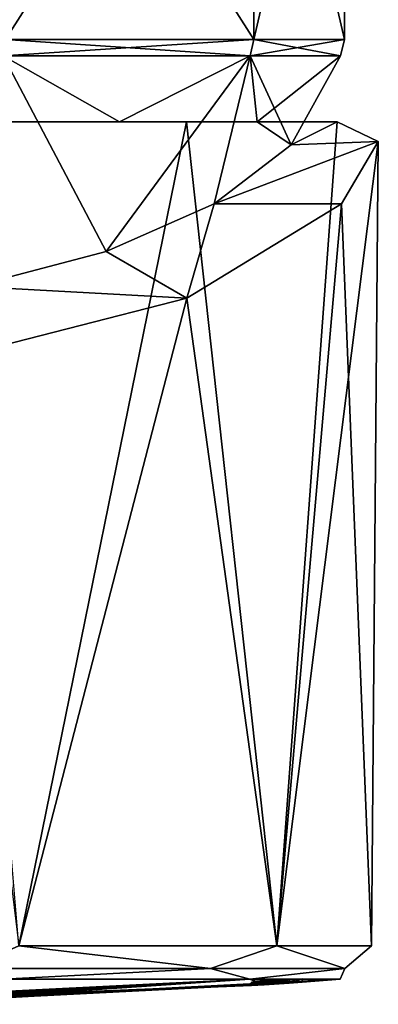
# Model space of a CAD drawing. Header units: millimetres. Extents: x -142 to 33, y -189 to 10.
# Tile 55 of 56: x 10 to 21, y -48 to -19. Entities that reach past the tile are written whole.
import ezdxf

# ---------------------------------------------------------------- set-up
doc = ezdxf.new("R2010")
doc.units = ezdxf.units.MM
doc.header["$LTSCALE"] = 52.148148
for name, color, linetype in [('12', 7, 'CONTINUOUS'), ('122', 7, 'CONTINUOUS'), ('127', 7, 'CONTINUOUS'), ('129', 7, 'CONTINUOUS'), ('13', 7, 'CONTINUOUS'), ('131', 7, 'CONTINUOUS'), ('139', 7, 'CONTINUOUS'), ('14', 7, 'CONTINUOUS'), ('140', 7, 'CONTINUOUS'), ('141', 7, 'CONTINUOUS'), ('3', 7, 'CONTINUOUS'), ('4', 7, 'CONTINUOUS')]:
    doc.layers.add(name, color=color, linetype=linetype)

msp = doc.modelspace()

# ---------------------------------------------------------------- linework, layer by layer
at = {"layer": '12', "color": 7, "linetype": 'Continuous'}
for points in [[(17.25, -47.327), (17.624, -47.301, -0.649), (17.624, -47.201, -0.649), (17.25, -47.327)], [(17.25, -47.227, 0), (17.25, -47.327), (17.624, -47.201, -0.649), (17.25, -47.227, 0)], [(17.624, -47.301, -0.649), (18.368, -47.25, -0.654), (18.368, -47.149, -0.654), (17.624, -47.301, -0.649)], [(17.624, -47.201, -0.649), (17.624, -47.301, -0.649), (18.368, -47.149, -0.654), (17.624, -47.201, -0.649)], [(18.368, -47.25, -0.654), (18.75, -47.223), (18.75, -47.123, 0), (18.368, -47.25, -0.654)], [(18.368, -47.149, -0.654), (18.368, -47.25, -0.654), (18.75, -47.123, 0), (18.368, -47.149, -0.654)]]:
    msp.add_3dface(points, dxfattribs=at)
at = {"layer": '122', "color": 7, "linetype": 'Continuous'}
for points in [[(10.394, -46.152, -18.003), (16.042, -46.826, -12.793), (8.903, -46.826, -18.487), (10.394, -46.152, -18.003)], [(10.394, -46.152, 18.003), (8.903, -46.826, 18.487), (16.042, -46.826, 12.793), (10.394, -46.152, 18.003)], [(10.394, -46.152, -18.003), (18.003, -46.152, -10.394), (16.042, -46.826, -12.793), (10.394, -46.152, -18.003)], [(18.003, -46.152, 10.394), (10.394, -46.152, 18.003), (16.042, -46.826, 12.793), (18.003, -46.152, 10.394)], [(18.003, -46.152, -10.394), (20.005, -46.826, -4.566), (16.042, -46.826, -12.793), (18.003, -46.152, -10.394)], [(18.003, -46.152, 10.394), (16.042, -46.826, 12.793), (20.005, -46.826, 4.566), (18.003, -46.152, 10.394)], [(18.003, -46.152, -10.394), (20.788, -46.152, 0), (20.005, -46.826, -4.566), (18.003, -46.152, -10.394)], [(20.788, -46.152, 0), (18.003, -46.152, 10.394), (20.005, -46.826, 4.566), (20.788, -46.152, 0)], [(20.788, -46.152, 0), (20.005, -46.826, 4.566), (20.005, -46.826, -4.566), (20.788, -46.152, 0)], [(8.903, -46.826, 18.487), (9.932, -47.14, 17.203), (16.042, -46.826, 12.793), (8.903, -46.826, 18.487)], [(16.042, -46.826, -12.793), (9.932, -47.14, -17.203), (8.903, -46.826, -18.487), (16.042, -46.826, -12.793)], [(9.932, -47.14, 17.203), (17.203, -47.14, 9.932), (16.042, -46.826, 12.793), (9.932, -47.14, 17.203)], [(17.203, -47.14, -9.932), (9.932, -47.14, -17.203), (16.042, -46.826, -12.793), (17.203, -47.14, -9.932)], [(16.042, -46.826, 12.793), (17.203, -47.14, 9.932), (20.005, -46.826, 4.566), (16.042, -46.826, 12.793)], [(20.005, -46.826, -4.566), (17.203, -47.14, -9.932), (16.042, -46.826, -12.793), (20.005, -46.826, -4.566)], [(17.203, -47.14, 9.932), (19.865, -47.14, 0), (20.005, -46.826, 4.566), (17.203, -47.14, 9.932)], [(19.865, -47.14, 0), (17.203, -47.14, -9.932), (20.005, -46.826, -4.566), (19.865, -47.14, 0)], [(20.005, -46.826, 4.566), (19.865, -47.14, 0), (20.005, -46.826, -4.566), (20.005, -46.826, 4.566)]]:
    msp.add_3dface(points, dxfattribs=at)
at = {"layer": '127', "linetype": 'Continuous'}
for points in [[(10, -8, -17.32), (17.321, -8, -10), (10, -19.475, -17.321), (10, -8, -17.32)], [(10, -19.475, -17.321), (17.321, -8, -10), (17.321, -19.475, -10), (10, -19.475, -17.321)], [(17.321, -8, 10), (10, -8, 17.32), (17.321, -19.475, 10), (17.321, -8, 10)], [(17.321, -19.475, 10), (10, -8, 17.32), (10, -19.475, 17.321), (17.321, -19.475, 10)], [(17.321, -8, -10), (19.999, -8), (17.321, -19.475, -10), (17.321, -8, -10)], [(19.999, -8), (17.321, -8, 10), (20, -19.475, 0), (19.999, -8)], [(17.321, -19.475, -10), (19.999, -8), (20, -19.475, 0), (17.321, -19.475, -10)], [(20, -19.475, 0), (17.321, -8, 10), (17.321, -19.475, 10), (20, -19.475, 0)]]:
    msp.add_3dface(points, dxfattribs=at)
at = {"layer": '129', "linetype": 'Continuous'}
for points in [[(7.241, -21.9, -17.349), (9.937, -19.96, -17.212), (13.365, -21.9, -13.221), (7.241, -21.9, -17.349)], [(9.038, -26.753, 13.334), (12.972, -25.718, 10.49), (9.937, -19.96, 17.212), (9.038, -26.753, 13.334)], [(9.937, -19.96, 17.212), (12.972, -25.718, 10.49), (17.212, -19.96, 9.937), (9.937, -19.96, 17.212)], [(9.937, -19.96, -17.212), (17.212, -19.96, -9.937), (13.365, -21.9, -13.221), (9.937, -19.96, -17.212)], [(12.972, -25.718, 10.49), (16.155, -24.312, 6.628), (17.212, -19.96, 9.937), (12.972, -25.718, 10.49)], [(17.212, -19.96, -9.937), (17.426, -21.9, -7.053), (13.365, -21.9, -13.221), (17.212, -19.96, -9.937)], [(16.155, -24.312, 6.628), (18.422, -22.577, 0.276), (17.212, -19.96, 9.937), (16.155, -24.312, 6.628)], [(19.875, -19.96, 0), (17.426, -21.9, -7.053), (17.212, -19.96, -9.937), (19.875, -19.96, 0)], [(17.212, -19.96, 9.937), (18.422, -22.577, 0.276), (19.875, -19.96, 0), (17.212, -19.96, 9.937)], [(18.422, -22.577, 0.276), (17.426, -21.9, -7.053), (19.875, -19.96, 0), (18.422, -22.577, 0.276)]]:
    msp.add_3dface(points, dxfattribs=at)
at = {"layer": '13', "color": 7, "linetype": 'Continuous'}
for points in [[(17.615, -47.302, 0.644), (17.25, -47.227, 0), (17.616, -47.201, 0.644), (17.615, -47.302, 0.644)], [(17.615, -47.302, 0.644), (17.25, -47.327), (17.25, -47.227, 0), (17.615, -47.302, 0.644)], [(18.366, -47.25, 0.654), (17.615, -47.302, 0.644), (17.616, -47.201, 0.644), (18.366, -47.25, 0.654)], [(18.367, -47.149, 0.654), (18.366, -47.25, 0.654), (17.616, -47.201, 0.644), (18.367, -47.149, 0.654)], [(18.75, -47.223), (18.366, -47.25, 0.654), (18.367, -47.149, 0.654), (18.75, -47.223)], [(18.75, -47.123, 0), (18.75, -47.223), (18.367, -47.149, 0.654), (18.75, -47.123, 0)]]:
    msp.add_3dface(points, dxfattribs=at)
at = {"layer": '131', "linetype": 'Continuous'}
for points in [[(10, -19.475, -17.321), (17.321, -19.475, -10), (9.937, -19.96, -17.212), (10, -19.475, -17.321)], [(17.321, -19.475, -10), (17.212, -19.96, -9.937), (9.937, -19.96, -17.212), (17.321, -19.475, -10)], [(10, -19.475, 17.321), (9.937, -19.96, 17.212), (17.212, -19.96, 9.937), (10, -19.475, 17.321)], [(17.321, -19.475, 10), (10, -19.475, 17.321), (17.212, -19.96, 9.937), (17.321, -19.475, 10)], [(17.321, -19.475, -10), (20, -19.475, 0), (17.212, -19.96, -9.937), (17.321, -19.475, -10)], [(20, -19.475, 0), (19.875, -19.96, 0), (17.212, -19.96, -9.937), (20, -19.475, 0)], [(17.321, -19.475, 10), (17.212, -19.96, 9.937), (19.875, -19.96, 0), (17.321, -19.475, 10)], [(20, -19.475, 0), (17.321, -19.475, 10), (19.875, -19.96, 0), (20, -19.475, 0)]]:
    msp.add_3dface(points, dxfattribs=at)
at = {"layer": '139', "linetype": 'Continuous'}
for points in [[(7.241, -21.9, -17.349), (13.365, -21.9, -13.221), (8.361, -21.9, -19.263), (7.241, -21.9, -17.349)], [(13.365, -21.9, -13.221), (15.339, -21.9, -14.342), (8.361, -21.9, -19.263), (13.365, -21.9, -13.221)], [(13.365, -21.9, -13.221), (17.426, -21.9, -7.053), (15.339, -21.9, -14.342), (13.365, -21.9, -13.221)], [(17.426, -21.9, -7.053), (19.78, -21.9, -7.053), (15.339, -21.9, -14.342), (17.426, -21.9, -7.053)]]:
    msp.add_3dface(points, dxfattribs=at)
at = {"layer": '14', "color": 140, "linetype": 'Continuous', "true_color": 0x0cb8eb}
for points in [[(17.25, -47.227, 0), (17.624, -47.201, -0.649), (18.75, -47.123, 0), (17.25, -47.227, 0)], [(17.25, -47.227, 0), (18.75, -47.123, 0), (18.367, -47.149, 0.654), (17.25, -47.227, 0)], [(17.25, -47.227, 0), (18.367, -47.149, 0.654), (17.616, -47.201, 0.644), (17.25, -47.227, 0)], [(17.624, -47.201, -0.649), (18.368, -47.149, -0.654), (18.75, -47.123, 0), (17.624, -47.201, -0.649)]]:
    msp.add_3dface(points, dxfattribs=at)
at = {"layer": '140', "linetype": 'Continuous'}
for points in [[(17.426, -21.9, -7.053), (18.422, -22.577, 0.276), (19.78, -21.9, -7.053), (17.426, -21.9, -7.053)], [(19.78, -21.9, -7.053), (18.422, -22.577, 0.276), (20.993, -22.477, -0.281), (19.78, -21.9, -7.053)], [(18.422, -22.577, 0.276), (16.155, -24.312, 6.628), (20.993, -22.477, -0.281), (18.422, -22.577, 0.276)], [(16.155, -24.312, 6.628), (19.905, -24.312, 6.628), (20.993, -22.477, -0.281), (16.155, -24.312, 6.628)]]:
    msp.add_3dface(points, dxfattribs=at)
at = {"layer": '141', "linetype": 'Continuous'}
for points in [[(16.155, -24.312, 6.628), (12.972, -25.718, 10.49), (15.352, -27.091, 14.262), (16.155, -24.312, 6.628)], [(16.155, -24.312, 6.628), (15.352, -27.091, 14.262), (19.905, -24.312, 6.628), (16.155, -24.312, 6.628)], [(12.972, -25.718, 10.49), (9.038, -26.753, 13.334), (15.352, -27.091, 14.262), (12.972, -25.718, 10.49)], [(9.038, -26.753, 13.334), (8.283, -28.899, 19.231), (15.352, -27.091, 14.262), (9.038, -26.753, 13.334)]]:
    msp.add_3dface(points, dxfattribs=at)
at = {"layer": '3', "color": 7, "linetype": 'Continuous'}
for points in [[(8.361, -21.9, -19.263), (15.339, -21.9, -14.342), (10.394, -46.152, -18.003), (8.361, -21.9, -19.263)], [(10.394, -46.152, -18.003), (15.339, -21.9, -14.342), (18.003, -46.152, -10.394), (10.394, -46.152, -18.003)], [(15.339, -21.9, -14.342), (19.78, -21.9, -7.053), (18.003, -46.152, -10.394), (15.339, -21.9, -14.342)], [(18.003, -46.152, -10.394), (19.78, -21.9, -7.053), (20.993, -22.477, -0.281), (18.003, -46.152, -10.394)], [(20.788, -46.152, 0), (18.003, -46.152, -10.394), (20.993, -22.477, -0.281), (20.788, -46.152, 0)], [(19.905, -24.312, 6.628), (20.788, -46.152, 0), (20.993, -22.477, -0.281), (19.905, -24.312, 6.628)], [(15.352, -27.091, 14.262), (18.003, -46.152, 10.394), (19.905, -24.312, 6.628), (15.352, -27.091, 14.262)], [(18.003, -46.152, 10.394), (20.788, -46.152, 0), (19.905, -24.312, 6.628), (18.003, -46.152, 10.394)], [(8.283, -28.899, 19.231), (10.394, -46.152, 18.003), (15.352, -27.091, 14.262), (8.283, -28.899, 19.231)], [(10.394, -46.152, 18.003), (18.003, -46.152, 10.394), (15.352, -27.091, 14.262), (10.394, -46.152, 18.003)]]:
    msp.add_3dface(points, dxfattribs=at)
at = {"layer": '4', "color": 7, "linetype": 'Continuous'}
for points in [[(3.123, -47.839, -4.714), (3.053, -47.84, -4.685), (17.203, -47.14, -9.932), (3.123, -47.839, -4.714)], [(17.203, -47.14, -9.932), (3.053, -47.84, -4.685), (9.932, -47.14, -17.203), (17.203, -47.14, -9.932)], [(3.204, -47.838, -4.714), (3.123, -47.839, -4.714), (17.203, -47.14, -9.932), (3.204, -47.838, -4.714)], [(3.274, -47.837, -4.685), (3.204, -47.838, -4.714), (17.203, -47.14, -9.932), (3.274, -47.837, -4.685)], [(3.303, -47.838, -4.615), (3.274, -47.837, -4.685), (17.203, -47.14, -9.932), (3.303, -47.838, -4.615)], [(3.303, -47.845, -4.192), (3.303, -47.838, -4.615), (17.203, -47.14, -9.932), (3.303, -47.845, -4.192)], [(3.303, -47.845, -4.192), (17.203, -47.14, -9.932), (3.838, -47.831, -4.574), (3.303, -47.845, -4.192)], [(3.838, -47.831, -4.574), (17.203, -47.14, -9.932), (4.126, -47.824, -4.745), (3.838, -47.831, -4.574)], [(3.877, -47.844, 3.723), (4.419, -47.857, 1.67), (17.203, -47.14, 9.932), (3.877, -47.844, 3.723)], [(9.932, -47.14, 17.203), (3.877, -47.844, 3.723), (17.203, -47.14, 9.932), (9.932, -47.14, 17.203)], [(4.126, -47.824, -4.745), (17.203, -47.14, -9.932), (4.451, -47.819, -4.74), (4.126, -47.824, -4.745)], [(4.419, -47.857, 1.67), (17.615, -47.302, 0.644), (17.203, -47.14, 9.932), (4.419, -47.857, 1.67)], [(4.451, -47.819, -4.74), (17.203, -47.14, -9.932), (4.758, -47.814, -4.684), (4.451, -47.819, -4.74)], [(4.758, -47.814, -4.684), (17.203, -47.14, -9.932), (4.851, -47.812, -4.714), (4.758, -47.814, -4.684)], [(4.851, -47.812, -4.714), (17.203, -47.14, -9.932), (4.953, -47.81, -4.698), (4.851, -47.812, -4.714)], [(17.203, -47.14, -9.932), (5, -47.811, -4.615), (4.953, -47.81, -4.698), (17.203, -47.14, -9.932)], [(17.203, -47.14, -9.932), (5.431, -47.803, -4.592), (5, -47.811, -4.615), (17.203, -47.14, -9.932)], [(5.431, -47.803, -4.592), (17.203, -47.14, -9.932), (5.706, -47.794, -4.733), (5.431, -47.803, -4.592)], [(5.706, -47.794, -4.733), (17.203, -47.14, -9.932), (6.035, -47.787, -4.714), (5.706, -47.794, -4.733)], [(6.035, -47.787, -4.714), (17.203, -47.14, -9.932), (6.339, -47.781, -4.677), (6.035, -47.787, -4.714)], [(6.339, -47.781, -4.677), (17.203, -47.14, -9.932), (6.468, -47.777, -4.716), (6.339, -47.781, -4.677)], [(17.203, -47.14, -9.932), (6.581, -47.776, -4.615), (6.468, -47.777, -4.716), (17.203, -47.14, -9.932)], [(17.203, -47.14, -9.932), (7.01, -47.763, -4.685), (6.581, -47.776, -4.615), (17.203, -47.14, -9.932)], [(7.08, -47.761, -4.714), (7.01, -47.763, -4.685), (17.203, -47.14, -9.932), (7.08, -47.761, -4.714)], [(7.16, -47.759, -4.714), (7.08, -47.761, -4.714), (17.203, -47.14, -9.932), (7.16, -47.759, -4.714)], [(7.23, -47.757, -4.685), (7.16, -47.759, -4.714), (17.203, -47.14, -9.932), (7.23, -47.757, -4.685)], [(7.259, -47.758, -4.615), (7.23, -47.757, -4.685), (17.203, -47.14, -9.932), (7.259, -47.758, -4.615)], [(7.259, -47.758, -4.615), (17.203, -47.14, -9.932), (8.252, -47.727, -4.7), (7.259, -47.758, -4.615)], [(8.252, -47.727, -4.7), (17.203, -47.14, -9.932), (8.627, -47.713, -4.754), (8.252, -47.727, -4.7)], [(17.203, -47.14, -9.932), (19.865, -47.14, 0), (8.627, -47.713, -4.754), (17.203, -47.14, -9.932)], [(8.627, -47.713, -4.754), (19.865, -47.14, 0), (9.101, -47.698, -4.714), (8.627, -47.713, -4.754)], [(9.101, -47.698, -4.714), (19.865, -47.14, 0), (9.203, -47.695, -4.698), (9.101, -47.698, -4.714)], [(19.865, -47.14, 0), (18.368, -47.25, -0.654), (9.11, -47.729, -2.4), (19.865, -47.14, 0)], [(9.25, -47.723, -2.539), (19.865, -47.14, 0), (9.11, -47.729, -2.4), (9.25, -47.723, -2.539)], [(19.865, -47.14, 0), (9.25, -47.694, -4.615), (9.203, -47.695, -4.698), (19.865, -47.14, 0)], [(9.25, -47.694, -4.615), (19.865, -47.14, 0), (9.25, -47.711, -3.576), (9.25, -47.694, -4.615)], [(9.25, -47.711, -3.576), (19.865, -47.14, 0), (9.25, -47.723, -2.539), (9.25, -47.711, -3.576)], [(18.366, -47.25, 0.654), (18.75, -47.223), (17.203, -47.14, 9.932), (18.366, -47.25, 0.654)], [(17.203, -47.14, 9.932), (18.75, -47.223), (19.865, -47.14, 0), (17.203, -47.14, 9.932)], [(17.615, -47.302, 0.644), (18.366, -47.25, 0.654), (17.203, -47.14, 9.932), (17.615, -47.302, 0.644)], [(18.75, -47.223), (18.368, -47.25, -0.654), (19.865, -47.14, 0), (18.75, -47.223)], [(18.368, -47.25, -0.654), (17.624, -47.301, -0.649), (3.451, -47.877, -0.212), (18.368, -47.25, -0.654)], [(18.368, -47.25, -0.654), (3.451, -47.877, -0.212), (9.11, -47.729, -2.4), (18.368, -47.25, -0.654)], [(17.624, -47.301, -0.649), (17.25, -47.327), (3.451, -47.877, -0.212), (17.624, -47.301, -0.649)], [(17.25, -47.327), (17.615, -47.302, 0.644), (3.451, -47.877, -0.212), (17.25, -47.327)], [(3.451, -47.877, -0.212), (17.615, -47.302, 0.644), (4.419, -47.857, 1.67), (3.451, -47.877, -0.212)]]:
    msp.add_3dface(points, dxfattribs=at)

doc.saveas('drawing.dxf')
